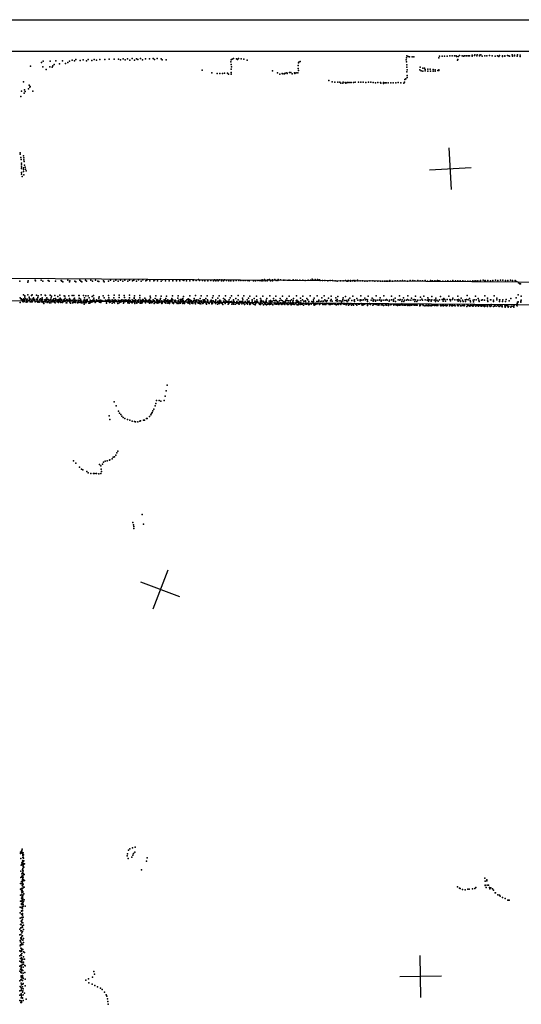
# Model space of a CAD drawing. Header units: millimetres. Extents: x -32813 to 10799, y -19025 to 25907.
# Tile 28 of 31: x -9549 to -4741, y 9520 to 18950. Entities that reach past the tile are written whole.
import ezdxf

# ---------------------------------------------------------------- set-up
doc = ezdxf.new("R2010")
doc.units = ezdxf.units.MM
for name, color, linetype in [('P', 9, 'Continuous'), ('PANOS', 10, 'Continuous'), ('ROOMS', 1, 'Continuous'), ('WALLS', 3, 'Continuous')]:
    doc.layers.add(name, color=color, linetype=linetype)

msp = doc.modelspace()

# ---------------------------------------------------------------- linework, layer by layer
at = {"layer": 'P'}
for p in [(-7453, 18578), (-5842, 18586), (-5838, 18603), (-5824, 18597), (-5813, 18595), (-5786, 18594), (-5770, 18593), (-5532, 18584), (-5525, 18602), (-5501, 18600), (-5478, 18601), (-5450, 18601), (-5426, 18603), (-5403, 18604), (-5380, 18603), (-5366, 18605), (-5362, 18596), (-5347, 18598), (-5333, 18606), (-5309, 18605), (-5295, 18602), (-5286, 18603), (-5271, 18604), (-5262, 18604), (-5247, 18605), (-5238, 18604), (-5212, 18609), (-5211, 18599), (-5190, 18606), (-5186, 18612), (-5166, 18603), (-5165, 18614), (-5141, 18611), (-5141, 18604), (-5130, 18612), (-5117, 18600), (-5091, 18604), (-5070, 18605), (-5045, 18606), (-5019, 18604), (-4993, 18600), (-4970, 18604), (-4955, 18597), (-4949, 18606), (-4921, 18604), (-4921, 18598), (-4899, 18604), (-4898, 18600), (-4874, 18606), (-4859, 18603), (-4854, 18601), (-4829, 18614), (-4825, 18600), (-4807, 18610), (-4805, 18604), (-4782, 18600), (-4778, 18613), (-4753, 18609), (-4753, 18598), (-9444, 18506), (-9340, 18539), (-9328, 18497), (-9323, 18553), (-9260, 18497), (-9257, 18554), (-9237, 18494), (-9232, 18508), (-9217, 18522), (-9203, 18557), (-9166, 18527), (-9137, 18555), (-9111, 18529), (-9089, 18541), (-9071, 18553), (-9045, 18563), (-9022, 18557), (-9010, 18569), (-8968, 18558), (-8942, 18566), (-8909, 18556), (-8891, 18568), (-8859, 18558), (-8836, 18568), (-8812, 18561), (-8782, 18568), (-8734, 18570), (-8692, 18571), (-8642, 18571), (-8601, 18573), (-8584, 18564), (-8557, 18575), (-8538, 18564), (-8514, 18575), (-8493, 18563), (-8472, 18577), (-8450, 18563), (-8429, 18576), (-8418, 18568), (-8390, 18577), (-8372, 18565), (-8342, 18575), (-8305, 18576), (-8268, 18577), (-8257, 18567), (-8230, 18577), (-8192, 18576), (-8182, 18566), (-8145, 18566), (-7524, 18545), (-7521, 18566), (-7521, 18521), (-7518, 18497), (-7513, 18573), (-7498, 18577), (-7472, 18576), (-7461, 18567), (-7427, 18575), (-7399, 18572), (-7369, 18562), (-6881, 18512), (-6878, 18537), (-6872, 18542), (-6860, 18548), (-5844, 18566), (-5841, 18547), (-5838, 18516), (-5838, 18495), (-5710, 18494), (-5684, 18487), (-5670, 18486), (-5353, 18563), (-5349, 18567), (-9296, 18473), (-7800, 18465), (-7706, 18440), (-7657, 18433), (-7631, 18433), (-7605, 18434), (-7587, 18438), (-7557, 18437), (-7549, 18429), (-7523, 18444), (-7523, 18429), (-7521, 18476), (-7126, 18459), (-7078, 18442), (-7056, 18428), (-7033, 18436), (-7027, 18430), (-7012, 18430), (-7004, 18439), (-6989, 18440), (-6985, 18433), (-6964, 18443), (-6949, 18444), (-6938, 18431), (-6914, 18441), (-6911, 18434), (-6898, 18441), (-6884, 18440), (-6881, 18483), (-6878, 18463), (-5837, 18449), (-5836, 18470), (-5835, 18416), (-5834, 18395), (-5713, 18470), (-5701, 18461), (-5685, 18456), (-5662, 18473), (-5661, 18460), (-5638, 18457), (-5636, 18477), (-5614, 18475), (-5612, 18457), (-5587, 18472), (-5586, 18456), (-5565, 18468), (-5565, 18456), (-5542, 18464), (-5533, 18462), (-5530, 18471), (-9513, 18354), (-9458, 18324), (-9451, 18304), (-9447, 18309), (-6585, 18368), (-6555, 18355), (-6528, 18350), (-6501, 18353), (-6480, 18352), (-6472, 18343), (-6453, 18343), (-6449, 18350), (-6428, 18349), (-6424, 18341), (-6410, 18349), (-6399, 18347), (-6384, 18349), (-6373, 18347), (-6349, 18348), (-6334, 18350), (-6301, 18350), (-6278, 18350), (-6256, 18350), (-6232, 18349), (-6205, 18350), (-6183, 18350), (-6161, 18348), (-6140, 18346), (-6116, 18348), (-6091, 18348), (-6087, 18341), (-6061, 18347), (-6061, 18338), (-6047, 18345), (-6040, 18344), (-6036, 18345), (-6018, 18345), (-5991, 18345), (-5969, 18345), (-5944, 18345), (-5920, 18348), (-5897, 18345), (-5868, 18343), (-5859, 18353), (-5857, 18376), (-5848, 18383), (-9539, 18214), (-9531, 18264), (-9506, 18245), (-9503, 18277), (-9497, 18263), (-9466, 18289), (-9422, 18266), (-9545, 17674), (-9543, 17663), (-9514, 17645), (-9537, 17630), (-9536, 17612), (-9533, 17577), (-9533, 17559), (-9533, 17541), (-9509, 17609), (-9508, 17626), (-9507, 17591), (-9504, 17555), (-9530, 17523), (-9530, 17487), (-9530, 17469), (-9524, 17447), (-9513, 17532), (-9513, 17496), (-9512, 17515), (-9508, 17465), (-9495, 17537), (-9492, 17519), (-9487, 17501), (-9548, 16445), (-9471, 16436), (-9467, 16448), (-9401, 16455), (-9396, 16448), (-9342, 16454), (-9328, 16447), (-9277, 16453), (-9265, 16447), (-9205, 16445), (-9152, 16453), (-9145, 16445), (-9134, 16438), (-9089, 16455), (-9071, 16439), (-9069, 16449), (-9019, 16447), (-9011, 16439), (-8971, 16456), (-8962, 16447), (-8954, 16439), (-8917, 16456), (-8908, 16446), (-8867, 16456), (-8851, 16447), (-8823, 16454), (-8800, 16447), (-8789, 16441), (-8747, 16448), (-8739, 16440), (-8699, 16447), (-8677, 16454), (-8648, 16447), (-8628, 16456), (-8604, 16447), (-8584, 16455), (-8560, 16446), (-8540, 16456), (-8512, 16447), (-8496, 16455), (-8468, 16448), (-8454, 16455), (-8429, 16447), (-8409, 16458), (-8386, 16447), (-8368, 16458), (-8340, 16449), (-8331, 16456), (-8301, 16449), (-8263, 16449), (-8252, 16459), (-8227, 16448), (-8192, 16447), (-8180, 16459), (-8151, 16449), (-8116, 16449), (-8082, 16449), (-8080, 16459), (-8047, 16450), (-8046, 16459), (-8018, 16458), (-8014, 16450), (-7987, 16457), (-7977, 16452), (-7950, 16450), (-7917, 16450), (-7886, 16451), (-7857, 16451), (-7834, 16461), (-7827, 16451), (-7797, 16451), (-7774, 16449), (-7745, 16450), (-7717, 16451), (-7692, 16450), (-7682, 16458), (-7669, 16449), (-7656, 16458), (-7645, 16449), (-7633, 16458), (-7615, 16450), (-7610, 16458), (-7595, 16448), (-7587, 16457), (-7566, 16451), (-7545, 16449), (-7525, 16448), (-7501, 16449), (-7474, 16451), (-7450, 16452), (-7428, 16452), (-7407, 16452), (-7388, 16451), (-7365, 16452), (-7348, 16450), (-7308, 16450), (-7289, 16450), (-7267, 16452), (-7249, 16451), (-7233, 16450), (-7226, 16457), (-7217, 16448), (-7202, 16461), (-7197, 16449), (-7178, 16450), (-7170, 16459), (-7153, 16460), (-7144, 16450), (-7126, 16450), (-7125, 16457), (-7103, 16461), (-7091, 16451), (-7074, 16452), (-7073, 16460), (-7050, 16457), (-7020, 16456), (-7006, 16455), (-6975, 16455), (-6959, 16456), (-6929, 16457), (-6904, 16455), (-6890, 16455), (-6863, 16454), (-6836, 16455), (-6813, 16453), (-6784, 16455), (-6761, 16454), (-6745, 16465), (-6737, 16454), (-6716, 16462), (-6713, 16454), (-6694, 16460), (-6688, 16455), (-6675, 16459), (-6668, 16452), (-6647, 16451), (-6624, 16452), (-6596, 16448), (-6572, 16452), (-6550, 16453), (-6525, 16448), (-6506, 16447), (-6475, 16449), (-6447, 16450), (-6426, 16452), (-6414, 16447), (-6405, 16446), (-6402, 16453), (-6379, 16451), (-6379, 16447), (-6360, 16449), (-6353, 16452), (-6337, 16453), (-6336, 16447), (-6311, 16455), (-6309, 16450), (-6286, 16449), (-6263, 16448), (-6240, 16447), (-6218, 16447), (-6193, 16450), (-6165, 16449), (-6145, 16447), (-6117, 16446), (-6092, 16444), (-6072, 16444), (-6052, 16444), (-6045, 16445), (-6033, 16445), (-6025, 16447), (-6006, 16446), (-6001, 16451), (-6000, 16447), (-5976, 16445), (-5951, 16448), (-5926, 16450), (-5903, 16449), (-5879, 16451), (-5857, 16449), (-5831, 16447), (-5807, 16451), (-5780, 16451), (-5760, 16449), (-5734, 16451), (-5709, 16448), (-5688, 16449), (-5662, 16451), (-5639, 16445), (-5612, 16452), (-5597, 16445), (-5593, 16450), (-5588, 16446), (-5569, 16449), (-5559, 16446), (-5545, 16451), (-5536, 16449), (-5521, 16450), (-5492, 16446), (-5468, 16447), (-5445, 16450), (-5421, 16445), (-5398, 16452), (-5373, 16449), (-5350, 16449), (-5326, 16450), (-5302, 16448), (-5278, 16447), (-5254, 16447), (-5230, 16447), (-5206, 16450), (-5190, 16441), (-5182, 16450), (-5172, 16445), (-5160, 16442), (-5157, 16449), (-5134, 16444), (-5133, 16451), (-5108, 16454), (-5092, 16450), (-5088, 16453), (-5085, 16447), (-5062, 16451), (-5036, 16450), (-5015, 16453), (-4989, 16454), (-4966, 16451), (-4940, 16454), (-4917, 16454), (-4894, 16451), (-4871, 16452), (-4843, 16456), (-4824, 16453), (-4799, 16452), (-4786, 16442), (-4768, 16431), (-4756, 16421), (-4750, 16421), (-9513, 16316), (-4771, 16315), (-9545, 16286), (-9543, 16242), (-9538, 16275), (-9530, 16276), (-9527, 16271), (-9520, 16250), (-9517, 16266), (-9517, 16249), (-9511, 16251), (-9508, 16275), (-9505, 16251), (-9504, 16269), (-9500, 16305), (-9500, 16291), (-9493, 16276), (-9487, 16243), (-9480, 16268), (-9478, 16272), (-9478, 16248), (-9474, 16248), (-9472, 16314), (-9460, 16261), (-9457, 16291), (-9456, 16279), (-9455, 16270), (-9450, 16274), (-9448, 16248), (-9446, 16248), (-9438, 16247), (-9435, 16307), (-9434, 16265), (-9432, 16246), (-9430, 16313), (-9430, 16246), (-9429, 16272), (-9418, 16287), (-9418, 16278), (-9416, 16273), (-9411, 16265), (-9406, 16269), (-9401, 16246), (-9401, 16246), (-9395, 16250), (-9389, 16272), (-9388, 16311), (-9383, 16257), (-9380, 16270), (-9377, 16272), (-9376, 16245), (-9374, 16288), (-9374, 16248), (-9372, 16306), (-9363, 16245), (-9356, 16269), (-9352, 16272), (-9350, 16276), (-9343, 16246), (-9342, 16313), (-9339, 16261), (-9338, 16269), (-9338, 16249), (-9334, 16271), (-9332, 16286), (-9331, 16270), (-9323, 16241), (-9317, 16233), (-9316, 16246), (-9307, 16267), (-9304, 16311), (-9302, 16308), (-9302, 16269), (-9301, 16246), (-9294, 16261), (-9289, 16272), (-9288, 16287), (-9286, 16241), (-9281, 16246), (-9279, 16270), (-9276, 16269), (-9274, 16248), (-9267, 16258), (-9263, 16238), (-9261, 16263), (-9256, 16310), (-9253, 16271), (-9249, 16239), (-9248, 16249), (-9246, 16285), (-9245, 16302), (-9242, 16257), (-9238, 16263), (-9230, 16247), (-9226, 16271), (-9226, 16265), (-9224, 16269), (-9222, 16276), (-9219, 16250), (-9216, 16257), (-9215, 16245), (-9211, 16308), (-9208, 16238), (-9205, 16281), (-9202, 16268), (-9191, 16268), (-9191, 16247), (-9184, 16262), (-9182, 16300), (-9181, 16249), (-9178, 16251), (-9177, 16241), (-9175, 16270), (-9170, 16268), (-9166, 16257), (-9165, 16310), (-9165, 16251), (-9160, 16282), (-9160, 16273), (-9154, 16241), (-9152, 16263), (-9147, 16271), (-9139, 16253), (-9138, 16240), (-9129, 16263), (-9125, 16252), (-9123, 16306), (-9123, 16268), (-9122, 16270), (-9116, 16264), (-9115, 16303), (-9113, 16284), (-9112, 16254), (-9108, 16261), (-9102, 16239), (-9097, 16270), (-9097, 16238), (-9095, 16268), (-9086, 16254), (-9085, 16258), (-9080, 16265), (-9078, 16306), (-9074, 16261), (-9073, 16278), (-9069, 16266), (-9069, 16243), (-9066, 16267), (-9063, 16235), (-9059, 16256), (-9046, 16307), (-9045, 16264), (-9045, 16263), (-9043, 16238), (-9032, 16252), (-9031, 16308), (-9031, 16257), (-9030, 16274), (-9030, 16240), (-9024, 16282), (-9020, 16261), (-9017, 16265), (-9017, 16248), (-9015, 16241), (-9012, 16265), (-9007, 16261), (-8994, 16238), (-8989, 16264), (-8989, 16242), (-8984, 16241), (-8983, 16307), (-8979, 16309), (-8979, 16282), (-8977, 16257), (-8971, 16261), (-8968, 16242), (-8965, 16273), (-8965, 16261), (-8963, 16265), (-8962, 16263), (-8960, 16245), (-8958, 16238), (-8945, 16239), (-8937, 16309), (-8936, 16250), (-8935, 16244), (-8934, 16256), (-8932, 16226), (-8930, 16266), (-8929, 16286), (-8923, 16256), (-8922, 16237), (-8919, 16241), (-8916, 16304), (-8914, 16264), (-8909, 16256), (-8908, 16241), (-8902, 16266), (-8901, 16271), (-8898, 16255), (-8892, 16306), (-8887, 16236), (-8884, 16247), (-8882, 16286), (-8878, 16235), (-8875, 16264), (-8873, 16241), (-8866, 16255), (-8865, 16258), (-8858, 16250), (-8857, 16258), (-8856, 16243), (-8855, 16253), (-8853, 16299), (-8847, 16263), (-8846, 16252), (-8843, 16307), (-8839, 16266), (-8838, 16283), (-8834, 16253), (-8829, 16257), (-8826, 16243), (-8826, 16242), (-8821, 16243), (-8814, 16266), (-8811, 16257), (-8806, 16258), (-8802, 16254), (-8798, 16260), (-8795, 16259), (-8790, 16284), (-8788, 16295), (-8788, 16246), (-8787, 16264), (-8785, 16249), (-8785, 16245), (-8777, 16258), (-8774, 16263), (-8773, 16256), (-8772, 16252), (-8771, 16240), (-8768, 16260), (-8762, 16253), (-8761, 16259), (-8748, 16305), (-8748, 16254), (-8747, 16254), (-8740, 16286), (-8733, 16253), (-8727, 16264), (-8727, 16263), (-8726, 16258), (-8723, 16257), (-8719, 16256), (-8718, 16247), (-8717, 16236), (-8711, 16254), (-8707, 16263), (-8699, 16307), (-8698, 16255), (-8694, 16266), (-8694, 16253), (-8693, 16286), (-8692, 16258), (-8687, 16241), (-8685, 16265), (-8683, 16244), (-8677, 16247), (-8674, 16255), (-8664, 16266), (-8663, 16254), (-8661, 16235), (-8657, 16259), (-8650, 16245), (-8649, 16259), (-8648, 16254), (-8646, 16285), (-8643, 16312), (-8640, 16252), (-8640, 16238), (-8637, 16262), (-8635, 16267), (-8633, 16265), (-8624, 16259), (-8624, 16254), (-8615, 16248), (-8615, 16246), (-8608, 16233), (-8605, 16263), (-8599, 16255), (-8597, 16238), (-8596, 16312), (-8594, 16288), (-8590, 16261), (-8590, 16259), (-8586, 16250), (-8579, 16243), (-8576, 16257), (-8574, 16253), (-8572, 16263), (-8572, 16253), (-8569, 16267), (-8557, 16263), (-8555, 16235), (-8554, 16239), (-8550, 16256), (-8548, 16309), (-8547, 16246), (-8544, 16289), (-8543, 16258), (-8537, 16267), (-8537, 16256), (-8534, 16252), (-8525, 16254), (-8524, 16264), (-8516, 16260), (-8513, 16255), (-8513, 16245), (-8511, 16238), (-8507, 16254), (-8504, 16267), (-8502, 16267), (-8502, 16258), (-8501, 16234), (-8497, 16287), (-8496, 16311), (-8490, 16261), (-8489, 16261), (-8488, 16247), (-8478, 16246), (-8477, 16241), (-8471, 16268), (-8471, 16239), (-8465, 16258), (-8461, 16259), (-8458, 16246), (-8454, 16256), (-8453, 16280), (-8453, 16258), (-8452, 16286), (-8450, 16306), (-8446, 16232), (-8444, 16242), (-8441, 16258), (-8440, 16267), (-8435, 16263), (-8425, 16244), (-8425, 16236), (-8421, 16255), (-8419, 16258), (-8417, 16259), (-8411, 16243), (-8409, 16256), (-8407, 16267), (-8397, 16309), (-8397, 16285), (-8394, 16234), (-8392, 16262), (-8389, 16258), (-8383, 16236), (-8381, 16259), (-8376, 16256), (-8376, 16238), (-8373, 16246), (-8369, 16270), (-8368, 16258), (-8363, 16265), (-8355, 16258), (-8350, 16283), (-8345, 16255), (-8344, 16257), (-8343, 16239), (-8339, 16269), (-8335, 16256), (-8324, 16246), (-8322, 16255), (-8321, 16248), (-8319, 16259), (-8311, 16243), (-8310, 16261), (-8305, 16236), (-8304, 16269), (-8299, 16259), (-8298, 16303), (-8295, 16253), (-8294, 16286), (-8294, 16255), (-8292, 16245), (-8289, 16237), (-8287, 16253), (-8278, 16242), (-8271, 16267), (-8271, 16255), (-8269, 16250), (-8260, 16232), (-8258, 16257), (-8258, 16256), (-8258, 16246), (-8256, 16256), (-8249, 16280), (-8245, 16305), (-8245, 16241), (-8235, 16269), (-8235, 16237), (-8234, 16260), (-8226, 16243), (-8226, 16235), (-8225, 16263), (-8223, 16255), (-8215, 16254), (-8215, 16253), (-8212, 16241), (-8210, 16256), (-8201, 16267), (-8200, 16278), (-8194, 16303), (-8193, 16241), (-8191, 16254), (-8186, 16257), (-8186, 16233), (-8182, 16236), (-8181, 16243), (-8172, 16251), (-8165, 16268), (-8162, 16256), (-8162, 16248), (-8158, 16254), (-8157, 16242), (-8152, 16265), (-8149, 16234), (-8147, 16278), (-8141, 16302), (-8138, 16258), (-8135, 16251), (-8129, 16268), (-8129, 16236), (-8126, 16254), (-8119, 16244), (-8113, 16257), (-8112, 16233), (-8109, 16244), (-8106, 16259), (-8099, 16251), (-8095, 16267), (-8093, 16254), (-8090, 16281), (-8090, 16258), (-8085, 16305), (-8084, 16243), (-8083, 16239), (-8080, 16268), (-8075, 16234), (-8074, 16233), (-8065, 16256), (-8062, 16250), (-8061, 16253), (-8060, 16265), (-8058, 16248), (-8053, 16257), (-8048, 16242), (-8039, 16232), (-8034, 16284), (-8031, 16304), (-8029, 16258), (-8029, 16250), (-8025, 16250), (-8023, 16265), (-8022, 16232), (-8017, 16237), (-8011, 16243), (-8006, 16270), (-8006, 16247), (-8006, 16235), (-8005, 16257), (-7998, 16271), (-7996, 16249), (-7991, 16251), (-7986, 16265), (-7985, 16279), (-7985, 16262), (-7985, 16233), (-7980, 16300), (-7980, 16257), (-7977, 16240), (-7973, 16237), (-7969, 16232), (-7965, 16249), (-7955, 16257), (-7955, 16251), (-7947, 16266), (-7939, 16242), (-7935, 16235), (-7934, 16277), (-7934, 16250), (-7931, 16271), (-7931, 16257), (-7925, 16269), (-7921, 16251), (-7921, 16234), (-7919, 16305), (-7917, 16228), (-7911, 16263), (-7907, 16256), (-7902, 16258), (-7900, 16248), (-7900, 16241), (-7900, 16235), (-7890, 16233), (-7887, 16251), (-7881, 16260), (-7876, 16280), (-7871, 16265), (-7868, 16246), (-7866, 16238), (-7866, 16234), (-7864, 16228), (-7863, 16307), (-7857, 16260), (-7855, 16253), (-7851, 16266), (-7837, 16245), (-7837, 16236), (-7834, 16263), (-7833, 16259), (-7826, 16231), (-7822, 16243), (-7821, 16253), (-7819, 16281), (-7812, 16227), (-7810, 16304), (-7808, 16257), (-7805, 16244), (-7795, 16231), (-7790, 16267), (-7789, 16253), (-7786, 16239), (-7784, 16255), (-7777, 16267), (-7773, 16243), (-7771, 16255), (-7764, 16281), (-7763, 16230), (-7758, 16224), (-7753, 16305), (-7753, 16250), (-7750, 16267), (-7745, 16258), (-7745, 16242), (-7743, 16240), (-7736, 16236), (-7732, 16232), (-7721, 16254), (-7718, 16249), (-7714, 16264), (-7711, 16242), (-7708, 16256), (-7708, 16239), (-7707, 16227), (-7702, 16233), (-7700, 16286), (-7696, 16256), (-7694, 16304), (-7688, 16249), (-7681, 16244), (-7671, 16255), (-7671, 16232), (-7669, 16267), (-7669, 16237), (-7654, 16248), (-7654, 16226), (-7650, 16244), (-7649, 16282), (-7646, 16254), (-7640, 16233), (-7638, 16305), (-7635, 16230), (-7633, 16254), (-7629, 16265), (-7623, 16241), (-7621, 16253), (-7621, 16247), (-7618, 16238), (-7609, 16231), (-7602, 16222), (-7596, 16253), (-7594, 16280), (-7589, 16247), (-7589, 16245), (-7584, 16269), (-7581, 16242), (-7579, 16232), (-7577, 16305), (-7576, 16261), (-7571, 16253), (-7560, 16248), (-7559, 16251), (-7558, 16243), (-7550, 16225), (-7547, 16227), (-7546, 16251), (-7543, 16230), (-7541, 16268), (-7541, 16240), (-7531, 16285), (-7530, 16247), (-7528, 16244), (-7520, 16251), (-7519, 16306), (-7515, 16226), (-7511, 16229), (-7500, 16247), (-7499, 16267), (-7499, 16257), (-7499, 16226), (-7498, 16242), (-7496, 16242), (-7494, 16249), (-7485, 16226), (-7479, 16226), (-7478, 16280), (-7467, 16251), (-7466, 16236), (-7461, 16240), (-7456, 16268), (-7456, 16239), (-7455, 16309), (-7451, 16227), (-7446, 16225), (-7441, 16252), (-7437, 16245), (-7436, 16238), (-7429, 16252), (-7421, 16228), (-7416, 16252), (-7414, 16238), (-7413, 16284), (-7411, 16268), (-7408, 16243), (-7405, 16235), (-7399, 16305), (-7394, 16222), (-7390, 16225), (-7389, 16252), (-7376, 16241), (-7375, 16235), (-7373, 16236), (-7367, 16267), (-7364, 16227), (-7364, 16225), (-7363, 16251), (-7358, 16252), (-7357, 16282), (-7349, 16253), (-7349, 16242), (-7345, 16236), (-7343, 16302), (-7343, 16222), (-7336, 16227), (-7329, 16237), (-7322, 16267), (-7322, 16255), (-7320, 16242), (-7315, 16233), (-7304, 16224), (-7300, 16279), (-7296, 16253), (-7289, 16239), (-7286, 16234), (-7284, 16230), (-7283, 16251), (-7280, 16302), (-7276, 16268), (-7270, 16251), (-7265, 16242), (-7254, 16230), (-7250, 16225), (-7243, 16221), (-7242, 16234), (-7241, 16278), (-7241, 16253), (-7240, 16222), (-7236, 16240), (-7233, 16265), (-7227, 16255), (-7224, 16231), (-7219, 16303), (-7214, 16254), (-7209, 16240), (-7199, 16245), (-7198, 16232), (-7197, 16225), (-7195, 16231), (-7188, 16264), (-7187, 16252), (-7187, 16223), (-7182, 16240), (-7179, 16279), (-7169, 16224), (-7166, 16232), (-7158, 16255), (-7154, 16221), (-7152, 16306), (-7152, 16237), (-7152, 16231), (-7146, 16261), (-7146, 16226), (-7143, 16248), (-7136, 16231), (-7136, 16227), (-7130, 16255), (-7116, 16279), (-7114, 16260), (-7107, 16229), (-7102, 16257), (-7102, 16239), (-7102, 16232), (-7095, 16301), (-7095, 16263), (-7093, 16226), (-7088, 16256), (-7085, 16224), (-7077, 16229), (-7076, 16237), (-7075, 16246), (-7066, 16226), (-7065, 16221), (-7059, 16256), (-7053, 16233), (-7052, 16280), (-7050, 16237), (-7047, 16229), (-7044, 16265), (-7036, 16222), (-7033, 16226), (-7031, 16302), (-7030, 16256), (-7026, 16239), (-7020, 16227), (-7018, 16228), (-7017, 16247), (-7006, 16221), (-7004, 16244), (-7004, 16241), (-7004, 16234), (-7002, 16255), (-6997, 16264), (-6989, 16279), (-6989, 16229), (-6985, 16261), (-6982, 16222), (-6977, 16239), (-6977, 16221), (-6972, 16258), (-6966, 16301), (-6960, 16228), (-6957, 16257), (-6956, 16233), (-6954, 16240), (-6946, 16229), (-6943, 16266), (-6931, 16246), (-6931, 16225), (-6930, 16229), (-6929, 16240), (-6927, 16259), (-6925, 16281), (-6920, 16226), (-6918, 16222), (-6906, 16234), (-6903, 16239), (-6901, 16227), (-6898, 16258), (-6896, 16305), (-6892, 16265), (-6888, 16245), (-6884, 16254), (-6878, 16237), (-6873, 16228), (-6872, 16247), (-6860, 16221), (-6858, 16283), (-6856, 16239), (-6855, 16233), (-6854, 16256), (-6849, 16226), (-6842, 16224), (-6837, 16268), (-6836, 16301), (-6829, 16236), (-6824, 16255), (-6814, 16225), (-6810, 16250), (-6809, 16257), (-6803, 16234), (-6801, 16224), (-6796, 16280), (-6787, 16267), (-6786, 16227), (-6783, 16236), (-6779, 16252), (-6776, 16223), (-6773, 16221), (-6765, 16304), (-6758, 16233), (-6756, 16225), (-6754, 16233), (-6750, 16250), (-6738, 16236), (-6735, 16248), (-6734, 16267), (-6734, 16251), (-6728, 16226), (-6725, 16283), (-6716, 16236), (-6715, 16222), (-6711, 16226), (-6702, 16252), (-6701, 16232), (-6699, 16227), (-6698, 16304), (-6690, 16233), (-6687, 16250), (-6683, 16265), (-6675, 16222), (-6671, 16228), (-6670, 16252), (-6664, 16230), (-6654, 16286), (-6652, 16255), (-6645, 16231), (-6644, 16235), (-6643, 16223), (-6641, 16223), (-6636, 16255), (-6631, 16304), (-6624, 16268), (-6624, 16232), (-6624, 16221), (-6619, 16256), (-6613, 16223), (-6609, 16250), (-6602, 16259), (-6602, 16233), (-6594, 16233), (-6590, 16284), (-6584, 16223), (-6579, 16230), (-6576, 16221), (-6572, 16222), (-6571, 16223), (-6570, 16257), (-6565, 16301), (-6563, 16271), (-6558, 16230), (-6555, 16224), (-6554, 16255), (-6546, 16227), (-6536, 16229), (-6528, 16225), (-6521, 16223), (-6519, 16286), (-6519, 16260), (-6507, 16271), (-6505, 16255), (-6499, 16298), (-6499, 16226), (-6495, 16231), (-6493, 16222), (-6491, 16228), (-6487, 16256), (-6473, 16229), (-6471, 16257), (-6470, 16224), (-6470, 16223), (-6464, 16247), (-6454, 16230), (-6453, 16257), (-6451, 16271), (-6449, 16286), (-6442, 16225), (-6436, 16226), (-6434, 16259), (-6432, 16227), (-6426, 16300), (-6417, 16261), (-6413, 16226), (-6411, 16249), (-6398, 16261), (-6396, 16269), (-6394, 16231), (-6392, 16221), (-6385, 16228), (-6383, 16284), (-6376, 16228), (-6375, 16232), (-6365, 16259), (-6357, 16226), (-6355, 16301), (-6352, 16228), (-6344, 16264), (-6340, 16268), (-6340, 16252), (-6334, 16228), (-6328, 16226), (-6321, 16227), (-6317, 16281), (-6307, 16265), (-6300, 16226), (-6293, 16226), (-6287, 16268), (-6285, 16256), (-6282, 16268), (-6279, 16304), (-6277, 16231), (-6271, 16265), (-6271, 16224), (-6260, 16227), (-6256, 16228), (-6255, 16221), (-6252, 16266), (-6243, 16224), (-6241, 16283), (-6236, 16228), (-6233, 16267), (-6220, 16269), (-6219, 16228), (-6216, 16266), (-6215, 16221), (-6214, 16252), (-6210, 16301), (-6200, 16228), (-6196, 16230), (-6187, 16222), (-6182, 16229), (-6181, 16262), (-6172, 16282), (-6161, 16263), (-6160, 16253), (-6159, 16223), (-6157, 16269), (-6143, 16263), (-6143, 16225), (-6141, 16226), (-6140, 16253), (-6132, 16305), (-6131, 16223), (-6126, 16221), (-6124, 16262), (-6106, 16226), (-6102, 16265), (-6101, 16266), (-6093, 16285), (-6085, 16264), (-6084, 16253), (-6081, 16225), (-6071, 16227), (-6064, 16264), (-6057, 16305), (-6046, 16263), (-6036, 16227), (-6032, 16269), (-6027, 16262), (-6015, 16227), (-6007, 16253), (-6004, 16265), (-5999, 16223), (-5985, 16302), (-5985, 16266), (-5983, 16225), (-5967, 16270), (-5966, 16253), (-5965, 16264), (-5964, 16222), (-5952, 16226), (-5949, 16282), (-5947, 16252), (-5922, 16267), (-5907, 16305), (-5904, 16264), (-5903, 16270), (-5887, 16252), (-5885, 16227), (-5882, 16266), (-5880, 16224), (-5870, 16285), (-5867, 16252), (-5862, 16264), (-5862, 16221), (-5842, 16264), (-5833, 16271), (-5829, 16305), (-5821, 16226), (-5820, 16264), (-5800, 16263), (-5795, 16284), (-5776, 16266), (-5769, 16270), (-5762, 16252), (-5757, 16224), (-5755, 16302), (-5754, 16266), (-5741, 16251), (-5734, 16264), (-5711, 16264), (-5708, 16291), (-5693, 16273), (-5691, 16224), (-5688, 16265), (-5676, 16302), (-5663, 16268), (-5643, 16265), (-5638, 16285), (-5631, 16270), (-5629, 16253), (-5618, 16268), (-5606, 16254), (-5598, 16300), (-5597, 16266), (-5576, 16263), (-5565, 16267), (-5562, 16252), (-5560, 16284), (-5551, 16264), (-5538, 16254), (-5525, 16267), (-5517, 16300), (-5499, 16269), (-5490, 16255), (-5489, 16270), (-5484, 16280), (-5474, 16270), (-5468, 16254), (-5450, 16270), (-5434, 16301), (-5426, 16270), (-5421, 16267), (-5418, 16257), (-5402, 16269), (-5398, 16284), (-5378, 16267), (-5355, 16266), (-5350, 16302), (-5345, 16255), (-5342, 16269), (-5335, 16223), (-5330, 16265), (-5325, 16251), (-5316, 16283), (-5306, 16264), (-5299, 16251), (-5279, 16266), (-5275, 16250), (-5266, 16269), (-5261, 16222), (-5259, 16307), (-5251, 16267), (-5237, 16281), (-5231, 16261), (-5227, 16247), (-5201, 16264), (-5199, 16249), (-5193, 16266), (-5181, 16302), (-5172, 16267), (-5153, 16281), (-5147, 16265), (-5144, 16252), (-5122, 16263), (-5113, 16267), (-5093, 16265), (-5092, 16304), (-5065, 16282), (-5065, 16265), (-5062, 16251), (-5036, 16266), (-5034, 16267), (-5030, 16222), (-5008, 16265), (-5008, 16251), (-5002, 16306), (-4977, 16283), (-4975, 16268), (-4950, 16252), (-4949, 16268), (-4947, 16267), (-4922, 16250), (-4919, 16266), (-4892, 16252), (-4886, 16269), (-4857, 16257), (-4842, 16281), (-4791, 16287), (-4779, 16233), (-4776, 16244), (-4774, 16242), (-4770, 16247), (-4747, 16244), (-4745, 16254), (-4742, 16262), (-4741, 16303), (-7291, 16220), (-7213, 16220), (-7183, 16218), (-7123, 16219), (-6948, 16220), (-6889, 16219), (-6880, 16219), (-6828, 16217), (-6777, 16218), (-6727, 16217), (-6513, 16220), (-6420, 16219), (-6398, 16216), (-6369, 16217), (-6349, 16217), (-6317, 16216), (-6267, 16216), (-6254, 16218), (-6215, 16214), (-6165, 16217), (-6160, 16218), (-6114, 16215), (-6102, 16220), (-6085, 16219), (-6075, 16219), (-6069, 16218), (-6063, 16213), (-6046, 16218), (-6034, 16217), (-6018, 16220), (-6013, 16213), (-5990, 16220), (-5963, 16215), (-5962, 16219), (-5962, 16216), (-5945, 16220), (-5934, 16217), (-5929, 16220), (-5928, 16213), (-5914, 16219), (-5912, 16215), (-5911, 16220), (-5906, 16217), (-5894, 16218), (-5878, 16216), (-5861, 16215), (-5850, 16216), (-5843, 16220), (-5830, 16214), (-5828, 16219), (-5822, 16217), (-5809, 16218), (-5809, 16213), (-5794, 16215), (-5793, 16218), (-5778, 16218), (-5766, 16216), (-5761, 16216), (-5758, 16217), (-5746, 16215), (-5745, 16216), (-5738, 16217), (-5713, 16209), (-5712, 16216), (-5710, 16217), (-5708, 16215), (-5682, 16217), (-5680, 16214), (-5666, 16208), (-5657, 16212), (-5654, 16216), (-5648, 16212), (-5634, 16208), (-5629, 16220), (-5626, 16214), (-5618, 16213), (-5607, 16213), (-5604, 16210), (-5598, 16214), (-5588, 16216), (-5576, 16216), (-5573, 16213), (-5570, 16213), (-5558, 16220), (-5555, 16212), (-5544, 16214), (-5542, 16213), (-5515, 16211), (-5511, 16210), (-5504, 16212), (-5499, 16214), (-5490, 16219), (-5487, 16208), (-5484, 16214), (-5468, 16213), (-5458, 16208), (-5455, 16212), (-5453, 16211), (-5430, 16210), (-5426, 16215), (-5418, 16218), (-5407, 16210), (-5403, 16211), (-5402, 16209), (-5396, 16212), (-5382, 16214), (-5375, 16210), (-5353, 16213), (-5352, 16212), (-5346, 16209), (-5325, 16210), (-5318, 16209), (-5301, 16213), (-5298, 16211), (-5290, 16208), (-5284, 16213), (-5262, 16204), (-5254, 16211), (-5250, 16213), (-5237, 16208), (-5234, 16205), (-5229, 16213), (-5216, 16214), (-5206, 16205), (-5200, 16209), (-5199, 16216), (-5189, 16220), (-5178, 16207), (-5175, 16214), (-5160, 16213), (-5150, 16207), (-5148, 16214), (-5134, 16213), (-5132, 16208), (-5122, 16205), (-5118, 16218), (-5107, 16210), (-5097, 16211), (-5094, 16208), (-5094, 16202), (-5093, 16209), (-5080, 16209), (-5066, 16210), (-5066, 16202), (-5065, 16208), (-5046, 16213), (-5041, 16209), (-5038, 16206), (-5038, 16202), (-5027, 16209), (-5009, 16204), (-5000, 16207), (-4996, 16211), (-4981, 16205), (-4965, 16214), (-4963, 16208), (-4953, 16203), (-4945, 16213), (-4936, 16208), (-4925, 16199), (-4924, 16210), (-4899, 16210), (-4897, 16198), (-4894, 16208), (-4892, 16220), (-4887, 16211), (-4873, 16208), (-4868, 16195), (-4860, 16207), (-4840, 16195), (-4837, 16207), (-4835, 16207), (-4822, 16207), (-4811, 16209), (-4811, 16198), (-4808, 16215), (-4787, 16216), (-4782, 16208), (-8145, 15394), (-8135, 15448), (-8642, 15291), (-8236, 15301), (-8212, 15303), (-8195, 15296), (-8164, 15301), (-8155, 15343), (-8623, 15252), (-8603, 15199), (-8278, 15187), (-8272, 15205), (-8264, 15220), (-8250, 15252), (-8243, 15273), (-8690, 15157), (-8686, 15120), (-8592, 15182), (-8580, 15169), (-8569, 15153), (-8558, 15140), (-8541, 15129), (-8516, 15121), (-8493, 15114), (-8470, 15106), (-8447, 15100), (-8438, 15098), (-8417, 15098), (-8396, 15106), (-8390, 15107), (-8362, 15114), (-8354, 15114), (-8334, 15129), (-8327, 15130), (-8306, 15149), (-8292, 15166), (-8285, 15177), (-8608, 14817), (-9032, 14724), (-8745, 14712), (-8730, 14720), (-8712, 14726), (-8689, 14731), (-8684, 14733), (-8664, 14744), (-8652, 14759), (-8641, 14763), (-8628, 14780), (-8617, 14802), (-9010, 14701), (-8976, 14665), (-8955, 14644), (-8944, 14638), (-8906, 14623), (-8784, 14688), (-8771, 14676), (-8768, 14645), (-8764, 14623), (-8755, 14694), (-8891, 14609), (-8866, 14603), (-8840, 14602), (-8828, 14603), (-8813, 14602), (-8789, 14601), (-8770, 14603), (-8376, 14210), (-8463, 14134), (-8458, 14113), (-8456, 14078), (-8454, 14095), (-8363, 14118), (-9542, 10963), (-9540, 10976), (-9536, 10969), (-9533, 10986), (-9528, 10992), (-9528, 10980), (-9525, 11005), (-9523, 10964), (-9520, 10945), (-9518, 10955), (-9515, 10971), (-9512, 10950), (-8520, 10943), (-8516, 10961), (-8505, 10997), (-8492, 11009), (-8469, 11019), (-8466, 10948), (-8457, 10963), (-8445, 10977), (-8441, 11025), (-9537, 10917), (-9536, 10852), (-9529, 10876), (-9529, 10858), (-9522, 10856), (-9521, 10892), (-9520, 10897), (-9520, 10874), (-9518, 10927), (-9518, 10869), (-9517, 10928), (-9514, 10889), (-9514, 10860), (-9513, 10918), (-9508, 10894), (-9508, 10864), (-9504, 10866), (-8510, 10916), (-8473, 10930), (-8333, 10892), (-8328, 10922), (-9539, 10796), (-9528, 10768), (-9523, 10751), (-9522, 10780), (-9521, 10810), (-9521, 10777), (-9520, 10818), (-9520, 10785), (-9520, 10752), (-9519, 10820), (-9519, 10802), (-9517, 10841), (-9516, 10839), (-9515, 10799), (-9514, 10832), (-9514, 10769), (-9509, 10833), (-9507, 10764), (-8381, 10809), (-9541, 10677), (-9538, 10733), (-9530, 10695), (-9528, 10747), (-9528, 10676), (-9524, 10698), (-9524, 10691), (-9524, 10662), (-9523, 10733), (-9523, 10715), (-9523, 10680), (-9522, 10750), (-9521, 10663), (-9520, 10722), (-9517, 10669), (-9516, 10702), (-9515, 10736), (-9511, 10711), (-9503, 10705), (-5091, 10727), (-5088, 10661), (-5086, 10698), (-5071, 10702), (-5070, 10713), (-5067, 10659), (-5056, 10659), (-9542, 10622), (-9542, 10564), (-9530, 10629), (-9530, 10606), (-9528, 10588), (-9528, 10568), (-9527, 10623), (-9524, 10629), (-9524, 10611), (-9524, 10601), (-9523, 10655), (-9523, 10594), (-9520, 10631), (-9519, 10600), (-9519, 10593), (-9518, 10565), (-9513, 10640), (-9508, 10579), (-9505, 10643), (-5351, 10645), (-5334, 10633), (-5327, 10628), (-5304, 10620), (-5279, 10615), (-5253, 10622), (-5240, 10622), (-5209, 10625), (-5187, 10629), (-5178, 10637), (-5086, 10656), (-5077, 10637), (-5047, 10639), (-5044, 10627), (-5034, 10635), (-5016, 10625), (-5009, 10612), (-4993, 10587), (-4989, 10586), (-4966, 10568), (-4951, 10564), (-9541, 10506), (-9533, 10535), (-9530, 10507), (-9530, 10485), (-9530, 10476), (-9526, 10519), (-9525, 10553), (-9525, 10536), (-9525, 10474), (-9524, 10541), (-9523, 10532), (-9521, 10542), (-9521, 10490), (-9520, 10559), (-9520, 10490), (-9519, 10529), (-9519, 10507), (-9515, 10475), (-9512, 10504), (-9505, 10519), (-4942, 10554), (-4920, 10541), (-4897, 10533), (-4871, 10518), (-4864, 10517), (-4858, 10516), (-9543, 10451), (-9543, 10397), (-9533, 10444), (-9533, 10413), (-9531, 10383), (-9530, 10415), (-9527, 10449), (-9523, 10389), (-9522, 10452), (-9522, 10440), (-9522, 10414), (-9521, 10422), (-9521, 10376), (-9516, 10461), (-9498, 10460), (-9543, 10343), (-9541, 10283), (-9536, 10317), (-9534, 10287), (-9533, 10351), (-9528, 10306), (-9527, 10323), (-9523, 10372), (-9523, 10355), (-9522, 10336), (-9520, 10301), (-9515, 10354), (-9547, 10240), (-9546, 10185), (-9539, 10252), (-9539, 10188), (-9537, 10222), (-9530, 10222), (-9528, 10205), (-9526, 10255), (-9525, 10272), (-9522, 10257), (-9521, 10216), (-9514, 10235), (-9513, 10277), (-9545, 10131), (-9542, 10121), (-9541, 10118), (-9539, 10156), (-9539, 10152), (-9532, 10105), (-9531, 10139), (-9530, 10155), (-9528, 10172), (-9523, 10096), (-9521, 10175), (-9520, 10135), (-9519, 10092), (-9514, 10151), (-9513, 10112), (-9547, 10033), (-9545, 10081), (-9542, 10089), (-9541, 10024), (-9539, 10058), (-9533, 10055), (-9533, 10039), (-9532, 10028), (-9530, 10088), (-9527, 10005), (-9520, 10044), (-9513, 10021), (-9504, 10015), (-9549, 9985), (-9548, 9933), (-9540, 9958), (-9539, 9925), (-9538, 9992), (-9533, 9922), (-9531, 9988), (-9531, 9955), (-9530, 9965), (-9529, 9938), (-9524, 9922), (-9524, 9904), (-9520, 9953), (-9514, 9974), (-9514, 9923), (-9513, 9905), (-9504, 9952), (-9548, 9886), (-9547, 9836), (-9541, 9855), (-9538, 9823), (-9537, 9892), (-9536, 9873), (-9534, 9888), (-9533, 9856), (-9533, 9839), (-9532, 9822), (-9531, 9889), (-9531, 9821), (-9523, 9847), (-9521, 9901), (-9520, 9843), (-9517, 9819), (-9515, 9874), (-9501, 9823), (-9499, 9890), (-9496, 9888), (-8837, 9834), (-9549, 9743), (-9537, 9755), (-9536, 9784), (-9535, 9791), (-9535, 9721), (-9534, 9723), (-9532, 9772), (-9532, 9754), (-9531, 9788), (-9523, 9794), (-9521, 9747), (-9518, 9778), (-9517, 9768), (-9515, 9719), (-9498, 9760), (-8916, 9750), (-8889, 9765), (-8885, 9724), (-8851, 9779), (-8832, 9807), (-9547, 9649), (-9544, 9691), (-9538, 9684), (-9535, 9620), (-9534, 9654), (-9534, 9652), (-9531, 9705), (-9531, 9671), (-9523, 9688), (-9523, 9635), (-9520, 9647), (-9519, 9713), (-9515, 9667), (-9504, 9625), (-9498, 9695), (-8855, 9711), (-8829, 9699), (-8802, 9686), (-8773, 9673), (-8757, 9661), (-8736, 9636), (-9548, 9606), (-9546, 9557), (-9539, 9536), (-9536, 9616), (-9535, 9580), (-9535, 9553), (-9533, 9603), (-9533, 9587), (-9533, 9546), (-9531, 9538), (-9523, 9580), (-9523, 9579), (-9516, 9611), (-9515, 9557), (-9486, 9570), (-8720, 9610), (-8715, 9597), (-8707, 9572), (-8705, 9546), (-8702, 9520)]:
    msp.add_point(p, dxfattribs=at)
at = {"layer": 'PANOS'}
for points in [[(-5408.5, 17324.4), (-5430.9, 17723.8)], [(-5619.4, 17512.9), (-5220, 17535.3)], [(-8130.4, 13679.1), (-8272.5, 13305.2)], [(-8014.5, 13421.1), (-8388.4, 13563.2)], [(-5703.9, 9585.4), (-5709.5, 9985.4)], [(-5506.7, 9788.2), (-5906.6, 9782.6)]]:
    msp.add_lwpolyline(points, dxfattribs=at)
at = {"layer": 'ROOMS'}
msp.add_lwpolyline([(-1662.3, 16415.5), (-1662.3, 18644.8), (-9689, 18644.8), (-9689, 18326.5), (-9654, 18326.5), (-9654, 16475.8), (-1662.3, 16415.5)], close=True, dxfattribs=at)
msp.add_lwpolyline([(-1623.5, -13750), (-1623.5, 1678.6), (-1623.5, 1678.6), (-1623.5, 13574.6), (-1018.5, 13574.6), (-1018.5, 16190.8), (-1042.3, 16190.8), (-9749.8, 16256.5)], dxfattribs=at)
at = {"layer": 'WALLS'}
for points in [[(-9749, 18949.8), (-1352.3, 18949.8), (-1352.3, 18797.3), (-1662.3, 18644.8), (-9689, 18644.8), (-9749, 18797.3), (-9749, 18949.8)], [(-9654, 16475.8), (-1662.3, 16415.5), (-1352.3, 16303.1), (-1042.3, 16190.8), (-9749.8, 16256.5), (-9749, 16366.5), (-9654, 16475.8)]]:
    msp.add_lwpolyline(points, dxfattribs=at)

doc.saveas('drawing.dxf')
